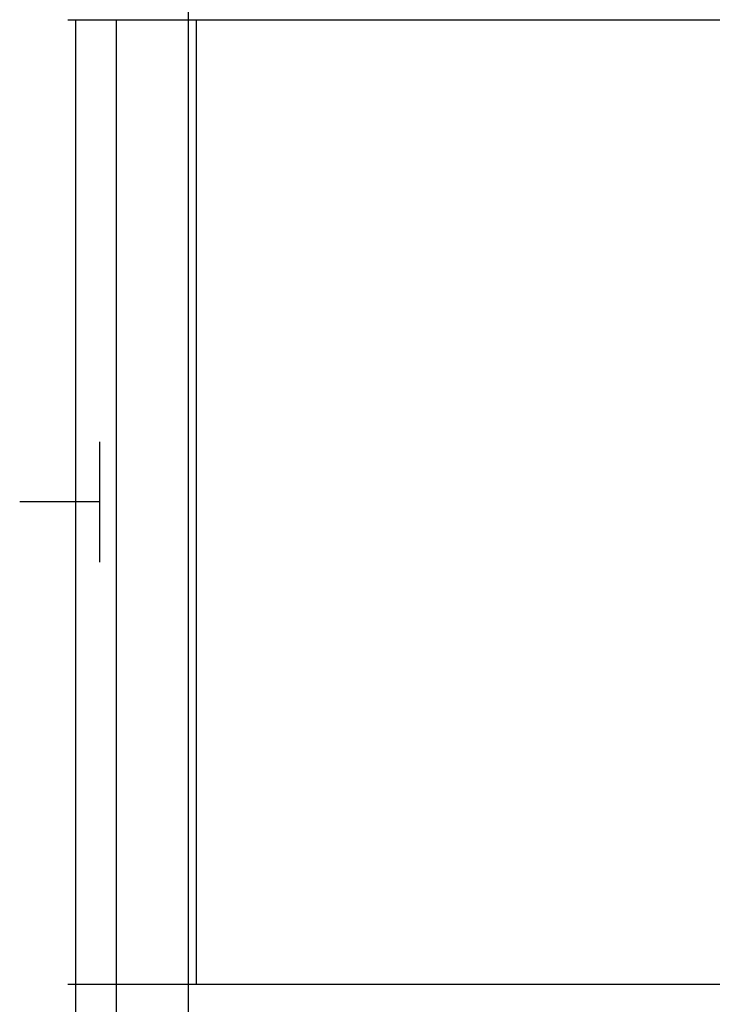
# Model space of a CAD drawing. Header units: millimetres. Extents: x 2502971067 to 2502991033, y 5626762590 to 5626807088.
# Tile 6 of 109: x 2502971240 to 2502972103, y 5626774785 to 5626776010. Entities that reach past the tile are written whole.
import ezdxf

# ---------------------------------------------------------------- set-up
doc = ezdxf.new("R2010")
doc.units = ezdxf.units.MM
doc.layers.add('A_Geländer', color=2, linetype='Continuous')
doc.layers.add('A_Raster', color=253, linetype='Continuous')

msp = doc.modelspace()

# ---------------------------------------------------------------- linework, layer by layer
at = {"layer": 'A_Geländer'}
for p, q in [((2502971310, 5626774810), (2502971310, 5626776010)), ((2502971360, 5626776010), (2502971360, 5626774810)), ((2502971460, 5626774810), (2502971460, 5626776010)), ((2502971340, 5626775346.568), (2502971340, 5626775485)), ((2502971340, 5626775410), (2502971240, 5626775410)), ((2502971340, 5626775335), (2502971340, 5626775346.568)), ((2502971310, 5626774210), (2502971310, 5626774810)), ((2502971360, 5626774810), (2502971360, 5626774710)), ((2502971460, 5626774810), (2502971950.001, 5626774810))]:
    msp.add_line(p, q, dxfattribs=at)
at = {"layer": 'A_Raster'}
for p, q in [((2502971450, 5626806160), (2502971450, 5626762660)), ((2502971300, 5626776010), (2502990800, 5626776010)), ((2502971300, 5626774810), (2502990800, 5626774810))]:
    msp.add_line(p, q, dxfattribs=at)

doc.saveas('drawing.dxf')
